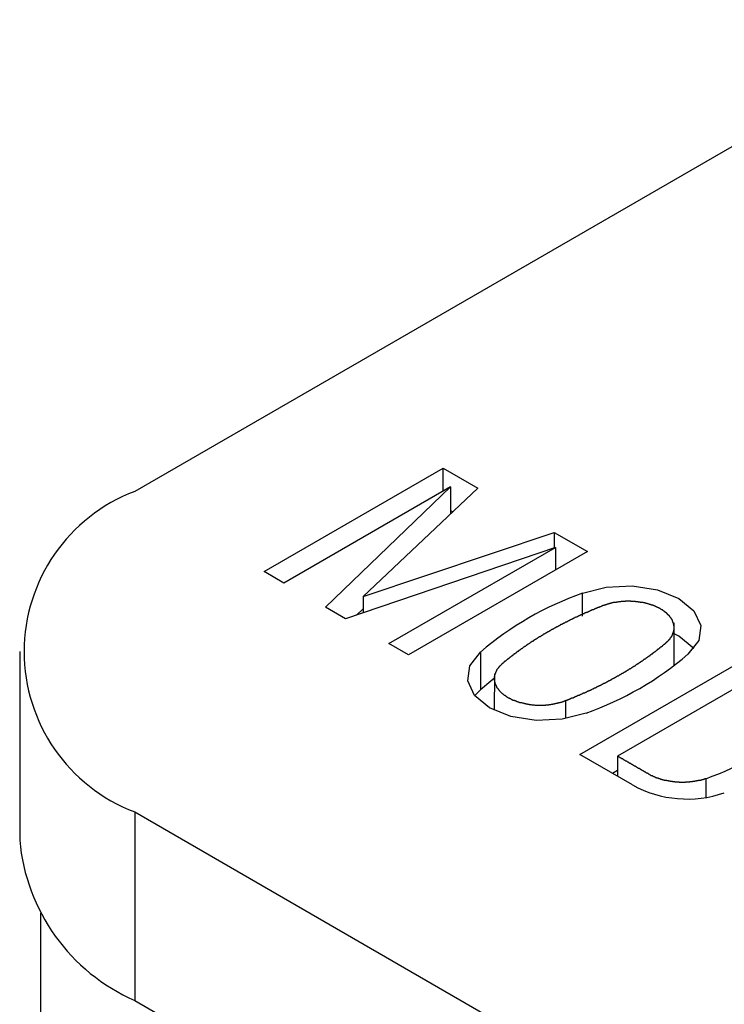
# Model space of a CAD drawing. Extents: x 7.6 to 27.1, y 2.7 to 20.5.
# Tile 118 of 136: x 23.213 to 23.454, y 19.741 to 20.076. Entities that reach past the tile are written whole.
import ezdxf

# ---------------------------------------------------------------- set-up
doc = ezdxf.new("R2010")
doc.units = 0
doc.layers.get('0').update_dxf_attribs({"linetype": 'CONTINUOUS'})

msp = doc.modelspace()

# ---------------------------------------------------------------- linework, layer by layer
at = {"color": 7, "linetype": 'CONTINUOUS'}
for p, q in [((24.1128234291, 20.4122370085), (23.2526029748, 19.9156423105)), ((23.2967137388, 19.8882705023), (23.3577480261, 19.9235048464)), ((23.3577462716, 19.9156911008), (23.3577480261, 19.9235048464)), ((23.3577480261, 19.9235048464), (23.3695410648, 19.9166933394)), ((23.3603100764, 19.9171711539), (23.30347874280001, 19.8843631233)), ((23.3176486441, 19.8761787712), (23.3603100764, 19.9171711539)), ((23.3695410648, 19.9166933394), (23.3304420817, 19.8797634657)), ((23.3603100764, 19.9171711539), (23.3603080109, 19.9079725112)), ((23.3603082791, 19.9091671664), (23.3610929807, 19.9087139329)), ((23.3304420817, 19.8797634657), (23.3955954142, 19.9016446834)), ((23.3955954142, 19.9016446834), (23.3955942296, 19.8963689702)), ((23.3955954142, 19.9016446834), (23.4069313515, 19.8950971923)), ((23.3960548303, 19.8965254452), (23.3245050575, 19.8722185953)), ((23.3392234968, 19.8637174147), (23.3960548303, 19.8965254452)), ((23.3960548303, 19.8965254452), (23.3960530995, 19.8888173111)), ((23.4069313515, 19.8950971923), (23.3458970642, 19.8598628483)), ((23.30347874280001, 19.8843631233), (23.2967137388, 19.8882705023)), ((23.3304420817, 19.8797634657), (23.3304408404, 19.8742350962)), ((23.4052190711, 19.8730878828), (23.4052208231, 19.8808903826)), ((23.3245050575, 19.8722185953), (23.3176486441, 19.8761787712)), ((23.3282176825, 19.8734798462), (23.3304411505, 19.8756163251)), ((23.4364929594, 19.8561958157), (23.4364962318, 19.8707696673)), ((23.3458970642, 19.8598628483), (23.3392234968, 19.8637174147)), ((23.2133967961, 19.8610025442), (23.2133823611, 19.7967163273)), ((23.3705007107, 19.8608468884), (23.3704978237, 19.847989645)), ((23.4043241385, 19.8259163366), (23.4657044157, 19.8613504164)), ((23.3752072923, 19.8534090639), (23.3752045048, 19.8409953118)), ((23.4666606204, 19.8539127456), (23.4172043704, 19.8253622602)), ((23.3704978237, 19.847989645), (23.3685181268, 19.8459997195)), ((23.4222920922, 19.8155382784), (23.4043241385, 19.8259163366)), ((23.4172043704, 19.8253622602), (23.4172028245, 19.8184777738)), ((23.4172032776, 19.8204957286), (23.4154557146, 19.819486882)), ((23.4472928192, 19.8176489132), (23.4472913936, 19.8113000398)), ((23.2526029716, 19.8063309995), (23.2525885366, 19.7420447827)), ((23.2526029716, 19.8063309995), (24.4218346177, 19.1309978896)), ((23.2204951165, 19.7718444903), (23.2198197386, 16.7640428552)), ((23.2525885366, 19.7420447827), (24.4218201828, 19.0667116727))]:
    msp.add_line(p, q, dxfattribs=at)
at = {"color": 8, "linetype": 'CONTINUOUS'}
msp.add_line((23.399579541, 19.838142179), (23.3995809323, 19.8443381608), dxfattribs=at)
at = {"color": 7, "linetype": 'CONTINUOUS', "flags": 128}
for points in [[(23.4052208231, 19.8808903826), (23.4133394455, 19.8830122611), (23.4222237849, 19.8834188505), (23.43082142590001, 19.8820619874), (23.4381139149, 19.8791024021), (23.443237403, 19.8748906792), (23.4455849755, 19.8699257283), (23.4448785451, 19.8647956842), (23.4412017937, 19.8601082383)], [(23.4431814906, 19.8620981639), (23.4381110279, 19.8662451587), (23.4364954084, 19.8671024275)], [(23.4064816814, 19.8400647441), (23.3983630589, 19.8379428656), (23.3894787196, 19.8375362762), (23.3808810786, 19.8388931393), (23.3735885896, 19.8418527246), (23.3684651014, 19.8460644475), (23.366117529, 19.8510293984), (23.3668239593, 19.8561594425), (23.3705007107, 19.8608468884)], [(23.3752069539, 19.8519022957), (23.3739810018, 19.8509396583), (23.3704978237, 19.847989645)]]:
    msp.add_lwpolyline(points, dxfattribs=at)
at = {"color": 7}
for points in [[(23.4121, 19.8766, 0), (23.412, 19.8766, 0), (23.4119, 19.8765, 0), (23.4118, 19.8765, 0), (23.4117, 19.8764, 0), (23.4116, 19.8764, 0), (23.4114, 19.8763, 0), (23.4113, 19.8763, 0), (23.4112, 19.8763, 0), (23.4111, 19.8762, 0), (23.411, 19.8762, 0), (23.4109, 19.8761, 0), (23.4108, 19.8761, 0), (23.4106, 19.876, 0), (23.4105, 19.876, 0), (23.4104, 19.8759, 0), (23.4103, 19.8759, 0), (23.4102, 19.8758, 0), (23.4101, 19.8758, 0), (23.41, 19.8758, 0), (23.4099, 19.8757, 0), (23.4097, 19.8757, 0), (23.4096, 19.8756, 0), (23.4095, 19.8756, 0), (23.4094, 19.8755, 0), (23.4093, 19.8755, 0), (23.4092, 19.8754, 0), (23.4091, 19.8754, 0), (23.409, 19.8753, 0), (23.4089, 19.8753, 0), (23.4087, 19.8752, 0), (23.4086, 19.8752, 0), (23.4085, 19.8752, 0), (23.4084, 19.8751, 0), (23.4083, 19.8751, 0), (23.4082, 19.875, 0), (23.4081, 19.875, 0), (23.408, 19.8749, 0), (23.4079, 19.8749, 0), (23.4077, 19.8748, 0), (23.4076, 19.8748, 0), (23.4075, 19.8747, 0), (23.4074, 19.8747, 0), (23.4073, 19.8746, 0), (23.4072, 19.8746, 0), (23.4071, 19.8745, 0), (23.407, 19.8745, 0), (23.4069, 19.8744, 0), (23.4068, 19.8744, 0), (23.4066, 19.8743, 0), (23.4065, 19.8743, 0), (23.4064, 19.8742, 0), (23.4063, 19.8742, 0), (23.4062, 19.8742, 0), (23.4061, 19.8741, 0), (23.406, 19.8741, 0), (23.4059, 19.874, 0), (23.4058, 19.874, 0), (23.4057, 19.8739, 0), (23.4055, 19.8739, 0), (23.4054, 19.8738, 0), (23.4053, 19.8738, 0), (23.4052, 19.8737, 0), (23.4051, 19.8737, 0), (23.405, 19.8736, 0), (23.4049, 19.8736, 0), (23.4048, 19.8735, 0), (23.4047, 19.8735, 0), (23.4046, 19.8734, 0), (23.4045, 19.8734, 0), (23.4044, 19.8733, 0), (23.4042, 19.8733, 0), (23.4041, 19.8732, 0), (23.404, 19.8732, 0), (23.4039, 19.8731, 0), (23.4038, 19.8731, 0), (23.4037, 19.873, 0), (23.4036, 19.873, 0), (23.4035, 19.8729, 0), (23.4034, 19.8729, 0), (23.4033, 19.8728, 0), (23.4032, 19.8728, 0), (23.4031, 19.8727, 0), (23.403, 19.8727, 0), (23.4028, 19.8726, 0), (23.4027, 19.8726, 0), (23.4026, 19.8725, 0), (23.4025, 19.8725, 0), (23.4024, 19.8724, 0), (23.4023, 19.8724, 0), (23.4022, 19.8723, 0), (23.4021, 19.8723, 0), (23.402, 19.8722, 0), (23.4019, 19.8722, 0), (23.4018, 19.8721, 0), (23.4017, 19.8721, 0), (23.4016, 19.872, 0), (23.4015, 19.872, 0), (23.4014, 19.8719, 0), (23.4012, 19.8718, 0), (23.4011, 19.8718, 0), (23.401, 19.8717, 0), (23.4009, 19.8717, 0), (23.4008, 19.8716, 0), (23.4007, 19.8716, 0), (23.4006, 19.8715, 0), (23.4005, 19.8715, 0), (23.4004, 19.8714, 0), (23.4003, 19.8714, 0), (23.4002, 19.8713, 0), (23.4001, 19.8713, 0), (23.4, 19.8712, 0), (23.3999, 19.8712, 0), (23.3998, 19.8711, 0), (23.3997, 19.8711, 0), (23.3996, 19.871, 0), (23.3995, 19.871, 0), (23.3994, 19.8709, 0), (23.3993, 19.8709, 0), (23.3992, 19.8708, 0), (23.3991, 19.8707, 0), (23.3989, 19.8707, 0), (23.3988, 19.8706, 0), (23.3987, 19.8706, 0), (23.3986, 19.8705, 0), (23.3985, 19.8705, 0), (23.3984, 19.8704, 0), (23.3983, 19.8704, 0), (23.3982, 19.8703, 0), (23.3981, 19.8703, 0), (23.398, 19.8702, 0), (23.3979, 19.8702, 0), (23.3978, 19.8701, 0), (23.3977, 19.8701, 0), (23.3976, 19.87, 0), (23.3975, 19.8699, 0), (23.3974, 19.8699, 0), (23.3973, 19.8698, 0), (23.3972, 19.8698, 0), (23.3971, 19.8697, 0), (23.397, 19.8697, 0), (23.3969, 19.8696, 0), (23.3968, 19.8696, 0), (23.3967, 19.8695, 0), (23.3966, 19.8695, 0), (23.3965, 19.8694, 0), (23.3964, 19.8693, 0), (23.3963, 19.8693, 0), (23.3962, 19.8692, 0), (23.3961, 19.8692, 0), (23.396, 19.8691, 0), (23.3959, 19.8691, 0), (23.3958, 19.869, 0), (23.3957, 19.869, 0), (23.3956, 19.8689, 0), (23.3955, 19.8689, 0), (23.3954, 19.8688, 0), (23.3953, 19.8687, 0), (23.3952, 19.8687, 0), (23.3951, 19.8686, 0), (23.395, 19.8686, 0), (23.3949, 19.8685, 0), (23.3948, 19.8685, 0), (23.3947, 19.8684, 0), (23.3946, 19.8684, 0), (23.3945, 19.8683, 0), (23.3944, 19.8682, 0), (23.3943, 19.8682, 0), (23.3942, 19.8681, 0), (23.3941, 19.8681, 0), (23.394, 19.868, 0), (23.3939, 19.868, 0), (23.3938, 19.8679, 0), (23.3937, 19.8678, 0), (23.3936, 19.8678, 0), (23.3935, 19.8677, 0), (23.3934, 19.8677, 0), (23.3933, 19.8676, 0), (23.3932, 19.8676, 0), (23.3931, 19.8675, 0), (23.393, 19.8674, 0), (23.3929, 19.8674, 0), (23.3928, 19.8673, 0), (23.3927, 19.8673, 0), (23.3926, 19.8672, 0), (23.3925, 19.8672, 0), (23.3924, 19.8671, 0), (23.3923, 19.8671, 0), (23.3922, 19.867, 0), (23.3921, 19.8669, 0), (23.392, 19.8669, 0), (23.3919, 19.8668, 0), (23.3918, 19.8668, 0), (23.3917, 19.8667, 0), (23.3917, 19.8666, 0), (23.3916, 19.8666, 0), (23.3915, 19.8665, 0), (23.3914, 19.8665, 0), (23.3913, 19.8664, 0), (23.3912, 19.8664, 0), (23.3911, 19.8663, 0), (23.391, 19.8662, 0), (23.3909, 19.8662, 0), (23.3908, 19.8661, 0), (23.3907, 19.8661, 0), (23.3906, 19.866, 0), (23.3905, 19.866, 0), (23.3904, 19.8659, 0), (23.3903, 19.8658, 0), (23.3902, 19.8658, 0), (23.3901, 19.8657, 0), (23.39, 19.8657, 0), (23.3899, 19.8656, 0), (23.3898, 19.8655, 0), (23.3897, 19.8655, 0), (23.3897, 19.8654, 0), (23.3896, 19.8654, 0), (23.3895, 19.8653, 0), (23.3894, 19.8652, 0), (23.3893, 19.8652, 0), (23.3892, 19.8651, 0), (23.3891, 19.8651, 0), (23.389, 19.865, 0), (23.3889, 19.865, 0), (23.3888, 19.8649, 0), (23.3887, 19.8648, 0), (23.3886, 19.8648, 0), (23.3885, 19.8647, 0), (23.3884, 19.8647, 0), (23.3884, 19.8646, 0), (23.3883, 19.8645, 0), (23.3882, 19.8645, 0), (23.3881, 19.8644, 0), (23.388, 19.8644, 0), (23.3879, 19.8643, 0), (23.3878, 19.8642, 0), (23.3877, 19.8642, 0), (23.3876, 19.8641, 0), (23.3875, 19.8641, 0), (23.3874, 19.864, 0), (23.3873, 19.8639, 0), (23.3873, 19.8639, 0), (23.3872, 19.8638, 0), (23.3871, 19.8638, 0), (23.387, 19.8637, 0), (23.3869, 19.8636, 0), (23.3868, 19.8636, 0), (23.3867, 19.8635, 0), (23.3866, 19.8635, 0), (23.3865, 19.8634, 0), (23.3864, 19.8633, 0), (23.3863, 19.8633, 0), (23.3863, 19.8632, 0), (23.3862, 19.8631, 0), (23.3861, 19.8631, 0), (23.386, 19.863, 0), (23.3859, 19.863, 0), (23.3858, 19.8629, 0), (23.3857, 19.8628, 0), (23.3856, 19.8628, 0), (23.3855, 19.8627, 0), (23.3855, 19.8627, 0), (23.3854, 19.8626, 0), (23.3853, 19.8625, 0), (23.3852, 19.8625, 0), (23.3851, 19.8624, 0), (23.385, 19.8624, 0), (23.3849, 19.8623, 0), (23.3848, 19.8622, 0), (23.3848, 19.8622, 0), (23.3847, 19.8621, 0), (23.3846, 19.862, 0), (23.3845, 19.862, 0), (23.3844, 19.8619, 0), (23.3843, 19.8619, 0), (23.3842, 19.8618, 0), (23.3841, 19.8617, 0), (23.3841, 19.8617, 0), (23.384, 19.8616, 0), (23.3839, 19.8615, 0), (23.3838, 19.8615, 0), (23.3837, 19.8614, 0), (23.3836, 19.8614, 0), (23.3835, 19.8613, 0), (23.3835, 19.8612, 0), (23.3834, 19.8612, 0), (23.3833, 19.8611, 0), (23.3832, 19.861, 0), (23.3831, 19.861, 0), (23.383, 19.8609, 0), (23.3829, 19.8609, 0), (23.3829, 19.8608, 0), (23.3828, 19.8607, 0), (23.3827, 19.8607, 0), (23.3826, 19.8606, 0), (23.3825, 19.8605, 0), (23.3824, 19.8605, 0), (23.3823, 19.8604, 0), (23.3823, 19.8604, 0), (23.3822, 19.8603, 0), (23.3821, 19.8602, 0), (23.382, 19.8602, 0), (23.3819, 19.8601, 0), (23.3818, 19.86, 0), (23.3818, 19.86, 0), (23.3817, 19.8599, 0), (23.3816, 19.8598, 0), (23.3815, 19.8598, 0), (23.3814, 19.8597, 0), (23.3813, 19.8597, 0), (23.3813, 19.8596, 0), (23.3812, 19.8595, 0), (23.3811, 19.8595, 0), (23.381, 19.8594, 0), (23.3809, 19.8593, 0), (23.3809, 19.8593, 0), (23.3808, 19.8592, 0), (23.3807, 19.8591, 0), (23.3806, 19.8591, 0), (23.3805, 19.859, 0), (23.3804, 19.859, 0), (23.3804, 19.8589, 0), (23.3803, 19.8588, 0), (23.3802, 19.8588, 0), (23.3801, 19.8587, 0), (23.38, 19.8586, 0), (23.38, 19.8586, 0), (23.3799, 19.8585, 0), (23.3798, 19.8584, 0), (23.3797, 19.8584, 0), (23.3796, 19.8583, 0), (23.3796, 19.8582, 0), (23.3795, 19.8582, 0), (23.3794, 19.8581, 0), (23.3793, 19.8581, 0), (23.3792, 19.858, 0), (23.3791, 19.8579, 0), (23.3791, 19.8579, 0), (23.379, 19.8578, 0), (23.3789, 19.8577, 0), (23.3788, 19.8577, 0), (23.3787, 19.8576, 0), (23.3787, 19.8575, 0), (23.3786, 19.8575, 0), (23.3785, 19.8574, 0), (23.3784, 19.8573, 0), (23.3784, 19.8573, 0), (23.3783, 19.8572, 0), (23.3782, 19.8571, 0), (23.3781, 19.8571, 0), (23.3781, 19.857, 0), (23.378, 19.8569, 0), (23.3779, 19.8569, 0), (23.3778, 19.8568, 0), (23.3778, 19.8567, 0), (23.3777, 19.8567, 0), (23.3776, 19.8566, 0), (23.3775, 19.8565, 0), (23.3775, 19.8565, 0), (23.3774, 19.8564, 0), (23.3773, 19.8563, 0), (23.3772, 19.8562, 0), (23.3772, 19.8562, 0), (23.3771, 19.8561, 0), (23.377, 19.856, 0), (23.377, 19.856, 0), (23.3769, 19.8559, 0), (23.3768, 19.8558, 0), (23.3768, 19.8557, 0), (23.3767, 19.8557, 0), (23.3766, 19.8556, 0), (23.3766, 19.8555, 0), (23.3765, 19.8554, 0), (23.3765, 19.8554, 0), (23.3764, 19.8553, 0), (23.3764, 19.8552, 0), (23.3763, 19.8551, 0), (23.3762, 19.855, 0), (23.3762, 19.855, 0), (23.3761, 19.8549, 0), (23.3761, 19.8548, 0), (23.376, 19.8547, 0), (23.376, 19.8546, 0), (23.376, 19.8545, 0), (23.3759, 19.8545, 0), (23.3759, 19.8544, 0), (23.3758, 19.8543, 0), (23.3758, 19.8542, 0), (23.3757, 19.8541, 0), (23.3757, 19.854, 0), (23.3757, 19.854, 0), (23.3756, 19.8539, 0), (23.3756, 19.8538, 0), (23.3756, 19.8537, 0), (23.3755, 19.8536, 0), (23.3755, 19.8535, 0), (23.3755, 19.8534, 0), (23.3754, 19.8534, 0), (23.3754, 19.8533, 0), (23.3754, 19.8532, 0), (23.3754, 19.8531, 0), (23.3753, 19.853, 0), (23.3753, 19.8529, 0), (23.3753, 19.8528, 0), (23.3753, 19.8527, 0), (23.3753, 19.8526, 0), (23.3753, 19.8526, 0), (23.3753, 19.8525, 0), (23.3752, 19.8524, 0), (23.3752, 19.8523, 0), (23.3752, 19.8522, 0), (23.3752, 19.8521, 0), (23.3752, 19.852, 0), (23.3752, 19.8519, 0), (23.3752, 19.8518, 0), (23.3752, 19.8517, 0), (23.3752, 19.8517, 0), (23.3752, 19.8516, 0), (23.3752, 19.8515, 0), (23.3752, 19.8514, 0), (23.3752, 19.8513, 0), (23.3752, 19.8512, 0), (23.3753, 19.8511, 0), (23.3753, 19.851, 0), (23.3753, 19.8509, 0), (23.3753, 19.8508, 0), (23.3753, 19.8508, 0), (23.3753, 19.8507, 0), (23.3754, 19.8506, 0), (23.3754, 19.8505, 0), (23.3754, 19.8504, 0), (23.3754, 19.8503, 0), (23.3754, 19.8502, 0), (23.3755, 19.8501, 0), (23.3755, 19.85, 0), (23.3755, 19.85, 0), (23.3756, 19.8499, 0), (23.3756, 19.8498, 0), (23.3756, 19.8497, 0), (23.3757, 19.8496, 0), (23.3757, 19.8495, 0), (23.3758, 19.8494, 0), (23.3758, 19.8493, 0), (23.3758, 19.8493, 0), (23.3759, 19.8492, 0), (23.3759, 19.8491, 0), (23.376, 19.849, 0), (23.376, 19.8489, 0), (23.3761, 19.8488, 0), (23.3761, 19.8487, 0), (23.3762, 19.8487, 0), (23.3762, 19.8486, 0), (23.3763, 19.8485, 0), (23.3764, 19.8484, 0), (23.3764, 19.8483, 0), (23.3765, 19.8483, 0), (23.3765, 19.8482, 0), (23.3766, 19.8481, 0), (23.3767, 19.848, 0), (23.3767, 19.8479, 0), (23.3768, 19.8479, 0), (23.3769, 19.8478, 0), (23.3769, 19.8477, 0), (23.377, 19.8476, 0), (23.3771, 19.8475, 0), (23.3771, 19.8475, 0), (23.3772, 19.8474, 0), (23.3773, 19.8473, 0), (23.3774, 19.8472, 0), (23.3774, 19.8472, 0), (23.3775, 19.8471, 0), (23.3776, 19.847, 0), (23.3777, 19.8469, 0), (23.3777, 19.8469, 0), (23.3778, 19.8468, 0), (23.3779, 19.8467, 0), (23.378, 19.8467, 0), (23.3781, 19.8466, 0), (23.3782, 19.8465, 0), (23.3782, 19.8465, 0), (23.3783, 19.8464, 0), (23.3784, 19.8463, 0), (23.3785, 19.8463, 0), (23.3786, 19.8462, 0), (23.3787, 19.8461, 0), (23.3788, 19.8461, 0), (23.3789, 19.846, 0), (23.379, 19.8459, 0), (23.3791, 19.8459, 0), (23.3791, 19.8458, 0), (23.3792, 19.8458, 0), (23.3793, 19.8457, 0), (23.3794, 19.8456, 0), (23.3795, 19.8456, 0), (23.3796, 19.8455, 0), (23.3797, 19.8455, 0), (23.3798, 19.8454, 0), (23.3799, 19.8453, 0), (23.38, 19.8453, 0), (23.3801, 19.8452, 0), (23.3802, 19.8452, 0), (23.3803, 19.8451, 0), (23.3804, 19.8451, 0), (23.3805, 19.845, 0), (23.3807, 19.845, 0), (23.3808, 19.8449, 0), (23.3809, 19.8448, 0), (23.381, 19.8448, 0), (23.3811, 19.8447, 0), (23.3812, 19.8447, 0), (23.3813, 19.8446, 0), (23.3814, 19.8446, 0), (23.3815, 19.8445, 0), (23.3817, 19.8445, 0), (23.3818, 19.8444, 0), (23.3819, 19.8444, 0), (23.382, 19.8444, 0), (23.3821, 19.8443, 0), (23.3823, 19.8443, 0), (23.3824, 19.8442, 0), (23.3825, 19.8442, 0), (23.3826, 19.8441, 0), (23.3828, 19.8441, 0), (23.3829, 19.844, 0), (23.383, 19.844, 0), (23.3832, 19.8439, 0), (23.3833, 19.8439, 0), (23.3834, 19.8439, 0), (23.3836, 19.8438, 0), (23.3837, 19.8438, 0), (23.3838, 19.8437, 0), (23.384, 19.8437, 0), (23.3841, 19.8437, 0), (23.3842, 19.8436, 0), (23.3844, 19.8436, 0), (23.3845, 19.8436, 0), (23.3847, 19.8435, 0), (23.3848, 19.8435, 0), (23.3849, 19.8435, 0), (23.3851, 19.8434, 0), (23.3852, 19.8434, 0), (23.3854, 19.8434, 0), (23.3855, 19.8433, 0), (23.3857, 19.8433, 0), (23.3858, 19.8433, 0), (23.3859, 19.8432, 0), (23.3861, 19.8432, 0), (23.3862, 19.8432, 0), (23.3864, 19.8432, 0), (23.3865, 19.8431, 0), (23.3867, 19.8431, 0), (23.3868, 19.8431, 0), (23.387, 19.8431, 0), (23.3871, 19.843, 0), (23.3873, 19.843, 0), (23.3874, 19.843, 0), (23.3876, 19.843, 0), (23.3877, 19.843, 0), (23.3879, 19.8429, 0), (23.3881, 19.8429, 0), (23.3882, 19.8429, 0), (23.3884, 19.8429, 0), (23.3885, 19.8429, 0), (23.3887, 19.8429, 0), (23.3888, 19.8429, 0), (23.389, 19.8428, 0), (23.3891, 19.8428, 0), (23.3893, 19.8428, 0), (23.3895, 19.8428, 0), (23.3896, 19.8428, 0), (23.3898, 19.8428, 0), (23.3899, 19.8428, 0), (23.3901, 19.8428, 0), (23.3902, 19.8428, 0), (23.3904, 19.8428, 0), (23.3905, 19.8428, 0), (23.3907, 19.8428, 0), (23.3909, 19.8428, 0), (23.391, 19.8428, 0), (23.3912, 19.8428, 0), (23.3913, 19.8428, 0), (23.3915, 19.8428, 0), (23.3916, 19.8428, 0), (23.3918, 19.8428, 0), (23.392, 19.8428, 0), (23.3921, 19.8428, 0), (23.3923, 19.8428, 0), (23.3924, 19.8428, 0), (23.3926, 19.8428, 0), (23.3927, 19.8429, 0), (23.3929, 19.8429, 0), (23.393, 19.8429, 0), (23.3932, 19.8429, 0), (23.3933, 19.8429, 0), (23.3935, 19.8429, 0), (23.3936, 19.8429, 0), (23.3938, 19.8429, 0), (23.3939, 19.843, 0), (23.3941, 19.843, 0), (23.3942, 19.843, 0), (23.3944, 19.843, 0), (23.3945, 19.843, 0), (23.3947, 19.8431, 0), (23.3948, 19.8431, 0), (23.395, 19.8431, 0), (23.3951, 19.8431, 0), (23.3953, 19.8432, 0), (23.3954, 19.8432, 0), (23.3956, 19.8432, 0), (23.3957, 19.8432, 0), (23.3958, 19.8433, 0), (23.396, 19.8433, 0), (23.3961, 19.8433, 0), (23.3963, 19.8434, 0), (23.3964, 19.8434, 0), (23.3965, 19.8434, 0), (23.3967, 19.8434, 0), (23.3968, 19.8435, 0), (23.3969, 19.8435, 0), (23.3971, 19.8435, 0), (23.3972, 19.8436, 0), (23.3973, 19.8436, 0), (23.3975, 19.8436, 0), (23.3976, 19.8437, 0), (23.3977, 19.8437, 0), (23.3979, 19.8438, 0), (23.398, 19.8438, 0), (23.3981, 19.8438, 0), (23.3983, 19.8439, 0), (23.3984, 19.8439, 0), (23.3985, 19.844, 0), (23.3986, 19.844, 0), (23.3988, 19.844, 0), (23.3989, 19.8441, 0), (23.399, 19.8441, 0), (23.3991, 19.8442, 0), (23.3992, 19.8442, 0), (23.3993, 19.8442, 0), (23.3995, 19.8443, 0), (23.3996, 19.8443, 0)], [(23.3996, 19.8443, 0), (23.3997, 19.8444, 0), (23.3998, 19.8444, 0), (23.3999, 19.8445, 0), (23.4, 19.8445, 0), (23.4001, 19.8446, 0), (23.4003, 19.8446, 0), (23.4004, 19.8447, 0), (23.4005, 19.8447, 0), (23.4006, 19.8447, 0), (23.4007, 19.8448, 0), (23.4008, 19.8448, 0), (23.4009, 19.8449, 0), (23.4011, 19.8449, 0), (23.4012, 19.845, 0), (23.4013, 19.845, 0), (23.4014, 19.8451, 0), (23.4015, 19.8451, 0), (23.4016, 19.8452, 0), (23.4017, 19.8452, 0), (23.4018, 19.8452, 0), (23.402, 19.8453, 0), (23.4021, 19.8453, 0), (23.4022, 19.8454, 0), (23.4023, 19.8454, 0), (23.4024, 19.8455, 0), (23.4025, 19.8455, 0), (23.4026, 19.8456, 0), (23.4027, 19.8456, 0), (23.4028, 19.8457, 0), (23.403, 19.8457, 0), (23.4031, 19.8458, 0), (23.4032, 19.8458, 0), (23.4033, 19.8458, 0), (23.4034, 19.8459, 0), (23.4035, 19.8459, 0), (23.4036, 19.846, 0), (23.4037, 19.846, 0), (23.4038, 19.8461, 0), (23.404, 19.8461, 0), (23.4041, 19.8462, 0), (23.4042, 19.8462, 0), (23.4043, 19.8463, 0), (23.4044, 19.8463, 0), (23.4045, 19.8464, 0), (23.4046, 19.8464, 0), (23.4047, 19.8465, 0), (23.4048, 19.8465, 0), (23.405, 19.8466, 0), (23.4051, 19.8466, 0), (23.4052, 19.8467, 0), (23.4053, 19.8467, 0), (23.4054, 19.8468, 0), (23.4055, 19.8468, 0), (23.4056, 19.8469, 0), (23.4057, 19.8469, 0), (23.4058, 19.8469, 0), (23.4059, 19.847, 0), (23.4061, 19.847, 0), (23.4062, 19.8471, 0), (23.4063, 19.8471, 0), (23.4064, 19.8472, 0), (23.4065, 19.8472, 0), (23.4066, 19.8473, 0), (23.4067, 19.8473, 0), (23.4068, 19.8474, 0), (23.4069, 19.8474, 0), (23.407, 19.8475, 0), (23.4071, 19.8475, 0), (23.4072, 19.8476, 0), (23.4074, 19.8476, 0), (23.4075, 19.8477, 0), (23.4076, 19.8477, 0), (23.4077, 19.8478, 0), (23.4078, 19.8478, 0), (23.4079, 19.8479, 0), (23.408, 19.8479, 0), (23.4081, 19.848, 0), (23.4082, 19.848, 0), (23.4083, 19.8481, 0), (23.4084, 19.8481, 0), (23.4085, 19.8482, 0), (23.4086, 19.8482, 0), (23.4088, 19.8483, 0), (23.4089, 19.8483, 0), (23.409, 19.8484, 0), (23.4091, 19.8484, 0), (23.4092, 19.8485, 0), (23.4093, 19.8485, 0), (23.4094, 19.8486, 0), (23.4095, 19.8486, 0), (23.4096, 19.8487, 0), (23.4097, 19.8487, 0), (23.4098, 19.8488, 0), (23.4099, 19.8488, 0), (23.41, 19.8489, 0), (23.4101, 19.849, 0), (23.4102, 19.849, 0), (23.4103, 19.8491, 0), (23.4105, 19.8491, 0), (23.4106, 19.8492, 0), (23.4107, 19.8492, 0), (23.4108, 19.8493, 0), (23.4109, 19.8493, 0), (23.411, 19.8494, 0), (23.4111, 19.8494, 0), (23.4112, 19.8495, 0), (23.4113, 19.8495, 0), (23.4114, 19.8496, 0), (23.4115, 19.8496, 0), (23.4116, 19.8497, 0), (23.4117, 19.8497, 0), (23.4118, 19.8498, 0), (23.4119, 19.8498, 0), (23.412, 19.8499, 0), (23.4121, 19.8499, 0), (23.4122, 19.85, 0), (23.4123, 19.85, 0), (23.4124, 19.8501, 0), (23.4125, 19.8502, 0), (23.4127, 19.8502, 0), (23.4128, 19.8503, 0), (23.4129, 19.8503, 0), (23.413, 19.8504, 0), (23.4131, 19.8504, 0), (23.4132, 19.8505, 0), (23.4133, 19.8505, 0), (23.4134, 19.8506, 0), (23.4135, 19.8506, 0), (23.4136, 19.8507, 0), (23.4137, 19.8507, 0), (23.4138, 19.8508, 0), (23.4139, 19.8508, 0), (23.414, 19.8509, 0), (23.4141, 19.851, 0), (23.4142, 19.851, 0), (23.4143, 19.8511, 0), (23.4144, 19.8511, 0), (23.4145, 19.8512, 0), (23.4146, 19.8512, 0), (23.4147, 19.8513, 0), (23.4148, 19.8513, 0), (23.4149, 19.8514, 0), (23.415, 19.8514, 0), (23.4151, 19.8515, 0), (23.4152, 19.8516, 0), (23.4153, 19.8516, 0), (23.4154, 19.8517, 0), (23.4155, 19.8517, 0), (23.4156, 19.8518, 0), (23.4157, 19.8518, 0), (23.4158, 19.8519, 0), (23.4159, 19.8519, 0), (23.416, 19.852, 0), (23.4161, 19.852, 0), (23.4162, 19.8521, 0), (23.4163, 19.8522, 0), (23.4164, 19.8522, 0), (23.4165, 19.8523, 0), (23.4166, 19.8523, 0), (23.4167, 19.8524, 0), (23.4168, 19.8524, 0), (23.4169, 19.8525, 0), (23.417, 19.8525, 0), (23.4171, 19.8526, 0), (23.4172, 19.8527, 0), (23.4173, 19.8527, 0), (23.4174, 19.8528, 0), (23.4175, 19.8528, 0), (23.4176, 19.8529, 0), (23.4177, 19.8529, 0), (23.4178, 19.853, 0), (23.4179, 19.8531, 0), (23.418, 19.8531, 0), (23.4181, 19.8532, 0), (23.4182, 19.8532, 0), (23.4183, 19.8533, 0), (23.4184, 19.8533, 0), (23.4185, 19.8534, 0), (23.4186, 19.8534, 0), (23.4187, 19.8535, 0), (23.4188, 19.8536, 0), (23.4189, 19.8536, 0), (23.419, 19.8537, 0), (23.4191, 19.8537, 0), (23.4192, 19.8538, 0), (23.4193, 19.8538, 0), (23.4194, 19.8539, 0), (23.4195, 19.854, 0), (23.4196, 19.854, 0), (23.4197, 19.8541, 0), (23.4198, 19.8541, 0), (23.4199, 19.8542, 0), (23.42, 19.8542, 0), (23.4201, 19.8543, 0), (23.4202, 19.8544, 0), (23.4202, 19.8544, 0), (23.4203, 19.8545, 0), (23.4204, 19.8545, 0), (23.4205, 19.8546, 0), (23.4206, 19.8547, 0), (23.4207, 19.8547, 0), (23.4208, 19.8548, 0), (23.4209, 19.8548, 0), (23.421, 19.8549, 0), (23.4211, 19.8549, 0), (23.4212, 19.855, 0), (23.4213, 19.8551, 0), (23.4214, 19.8551, 0), (23.4215, 19.8552, 0), (23.4216, 19.8552, 0), (23.4217, 19.8553, 0), (23.4218, 19.8554, 0), (23.4219, 19.8554, 0), (23.422, 19.8555, 0), (23.422, 19.8555, 0), (23.4221, 19.8556, 0), (23.4222, 19.8556, 0), (23.4223, 19.8557, 0), (23.4224, 19.8558, 0), (23.4225, 19.8558, 0), (23.4226, 19.8559, 0), (23.4227, 19.8559, 0), (23.4228, 19.856, 0), (23.4229, 19.8561, 0), (23.423, 19.8561, 0), (23.4231, 19.8562, 0), (23.4232, 19.8562, 0), (23.4233, 19.8563, 0), (23.4234, 19.8564, 0), (23.4234, 19.8564, 0), (23.4235, 19.8565, 0), (23.4236, 19.8565, 0), (23.4237, 19.8566, 0), (23.4238, 19.8567, 0), (23.4239, 19.8567, 0), (23.424, 19.8568, 0), (23.4241, 19.8568, 0), (23.4242, 19.8569, 0), (23.4243, 19.857, 0), (23.4244, 19.857, 0), (23.4245, 19.8571, 0), (23.4245, 19.8571, 0), (23.4246, 19.8572, 0), (23.4247, 19.8573, 0), (23.4248, 19.8573, 0), (23.4249, 19.8574, 0), (23.425, 19.8574, 0), (23.4251, 19.8575, 0), (23.4252, 19.8576, 0), (23.4253, 19.8576, 0), (23.4254, 19.8577, 0), (23.4254, 19.8577, 0), (23.4255, 19.8578, 0), (23.4256, 19.8579, 0), (23.4257, 19.8579, 0), (23.4258, 19.858, 0), (23.4259, 19.8581, 0), (23.426, 19.8581, 0), (23.4261, 19.8582, 0), (23.4262, 19.8582, 0), (23.4262, 19.8583, 0), (23.4263, 19.8584, 0), (23.4264, 19.8584, 0), (23.4265, 19.8585, 0), (23.4266, 19.8585, 0), (23.4267, 19.8586, 0), (23.4268, 19.8587, 0), (23.4269, 19.8587, 0), (23.427, 19.8588, 0), (23.427, 19.8589, 0), (23.4271, 19.8589, 0), (23.4272, 19.859, 0), (23.4273, 19.859, 0), (23.4274, 19.8591, 0), (23.4275, 19.8592, 0), (23.4276, 19.8592, 0), (23.4276, 19.8593, 0), (23.4277, 19.8593, 0), (23.4278, 19.8594, 0), (23.4279, 19.8595, 0), (23.428, 19.8595, 0), (23.4281, 19.8596, 0), (23.4282, 19.8597, 0), (23.4283, 19.8597, 0), (23.4283, 19.8598, 0), (23.4284, 19.8598, 0), (23.4285, 19.8599, 0), (23.4286, 19.86, 0), (23.4287, 19.86, 0), (23.4288, 19.8601, 0), (23.4289, 19.8602, 0), (23.4289, 19.8602, 0), (23.429, 19.8603, 0), (23.4291, 19.8603, 0), (23.4292, 19.8604, 0), (23.4293, 19.8605, 0), (23.4294, 19.8605, 0), (23.4294, 19.8606, 0), (23.4295, 19.8607, 0), (23.4296, 19.8607, 0), (23.4297, 19.8608, 0), (23.4298, 19.8609, 0), (23.4299, 19.8609, 0), (23.4299, 19.861, 0), (23.43, 19.861, 0), (23.4301, 19.8611, 0), (23.4302, 19.8612, 0), (23.4303, 19.8612, 0), (23.4304, 19.8613, 0), (23.4304, 19.8614, 0), (23.4305, 19.8614, 0), (23.4306, 19.8615, 0), (23.4307, 19.8616, 0), (23.4308, 19.8616, 0), (23.4309, 19.8617, 0), (23.4309, 19.8617, 0), (23.431, 19.8618, 0), (23.4311, 19.8619, 0), (23.4312, 19.8619, 0), (23.4313, 19.862, 0), (23.4313, 19.8621, 0), (23.4314, 19.8621, 0), (23.4315, 19.8622, 0), (23.4316, 19.8623, 0), (23.4317, 19.8623, 0), (23.4317, 19.8624, 0), (23.4318, 19.8625, 0), (23.4319, 19.8625, 0), (23.432, 19.8626, 0), (23.4321, 19.8626, 0), (23.4322, 19.8627, 0), (23.4322, 19.8628, 0), (23.4323, 19.8628, 0), (23.4324, 19.8629, 0), (23.4325, 19.863, 0), (23.4326, 19.863, 0), (23.4326, 19.8631, 0), (23.4327, 19.8632, 0), (23.4328, 19.8632, 0), (23.4329, 19.8633, 0), (23.433, 19.8634, 0), (23.433, 19.8634, 0), (23.4331, 19.8635, 0), (23.4332, 19.8635, 0), (23.4333, 19.8636, 0), (23.4333, 19.8637, 0), (23.4334, 19.8637, 0), (23.4335, 19.8638, 0), (23.4336, 19.8639, 0), (23.4337, 19.8639, 0), (23.4337, 19.864, 0), (23.4338, 19.8641, 0), (23.4339, 19.8641, 0), (23.434, 19.8642, 0), (23.434, 19.8643, 0), (23.4341, 19.8644, 0), (23.4342, 19.8644, 0), (23.4342, 19.8645, 0), (23.4343, 19.8646, 0), (23.4344, 19.8646, 0), (23.4345, 19.8647, 0), (23.4345, 19.8648, 0), (23.4346, 19.8648, 0), (23.4347, 19.8649, 0), (23.4347, 19.865, 0), (23.4348, 19.8651, 0), (23.4349, 19.8651, 0), (23.4349, 19.8652, 0), (23.435, 19.8653, 0), (23.4351, 19.8654, 0), (23.4351, 19.8654, 0), (23.4352, 19.8655, 0), (23.4352, 19.8656, 0), (23.4353, 19.8657, 0), (23.4353, 19.8658, 0), (23.4354, 19.8658, 0), (23.4355, 19.8659, 0), (23.4355, 19.866, 0), (23.4356, 19.8661, 0), (23.4356, 19.8662, 0), (23.4357, 19.8662, 0), (23.4357, 19.8663, 0), (23.4358, 19.8664, 0), (23.4358, 19.8665, 0), (23.4358, 19.8666, 0), (23.4359, 19.8667, 0), (23.4359, 19.8667, 0), (23.436, 19.8668, 0), (23.436, 19.8669, 0), (23.436, 19.867, 0), (23.4361, 19.8671, 0), (23.4361, 19.8672, 0), (23.4361, 19.8673, 0), (23.4362, 19.8673, 0), (23.4362, 19.8674, 0), (23.4362, 19.8675, 0), (23.4363, 19.8676, 0), (23.4363, 19.8677, 0), (23.4363, 19.8678, 0), (23.4363, 19.8679, 0), (23.4364, 19.868, 0), (23.4364, 19.868, 0), (23.4364, 19.8681, 0), (23.4364, 19.8682, 0), (23.4364, 19.8683, 0), (23.4364, 19.8684, 0), (23.4365, 19.8685, 0), (23.4365, 19.8686, 0), (23.4365, 19.8687, 0), (23.4365, 19.8688, 0), (23.4365, 19.8688, 0), (23.4365, 19.8689, 0), (23.4365, 19.869, 0), (23.4365, 19.8691, 0), (23.4365, 19.8692, 0), (23.4365, 19.8693, 0), (23.4365, 19.8694, 0), (23.4365, 19.8695, 0), (23.4365, 19.8696, 0), (23.4365, 19.8697, 0), (23.4365, 19.8697, 0), (23.4364, 19.8698, 0), (23.4364, 19.8699, 0), (23.4364, 19.87, 0), (23.4364, 19.8701, 0), (23.4364, 19.8702, 0), (23.4364, 19.8703, 0), (23.4363, 19.8704, 0), (23.4363, 19.8705, 0), (23.4363, 19.8706, 0), (23.4363, 19.8706, 0), (23.4363, 19.8707, 0), (23.4362, 19.8708, 0), (23.4362, 19.8709, 0), (23.4362, 19.871, 0), (23.4361, 19.8711, 0), (23.4361, 19.8712, 0), (23.4361, 19.8713, 0), (23.436, 19.8714, 0), (23.436, 19.8714, 0), (23.4359, 19.8715, 0), (23.4359, 19.8716, 0), (23.4359, 19.8717, 0), (23.4358, 19.8718, 0), (23.4358, 19.8719, 0), (23.4357, 19.872, 0), (23.4357, 19.872, 0), (23.4356, 19.8721, 0), (23.4356, 19.8722, 0), (23.4355, 19.8723, 0), (23.4355, 19.8724, 0), (23.4354, 19.8725, 0), (23.4354, 19.8725, 0), (23.4353, 19.8726, 0), (23.4352, 19.8727, 0), (23.4352, 19.8728, 0), (23.4351, 19.8729, 0), (23.435, 19.8729, 0), (23.435, 19.873, 0), (23.4349, 19.8731, 0), (23.4349, 19.8732, 0), (23.4348, 19.8733, 0), (23.4347, 19.8733, 0), (23.4346, 19.8734, 0), (23.4346, 19.8735, 0), (23.4345, 19.8736, 0), (23.4344, 19.8736, 0), (23.4343, 19.8737, 0), (23.4343, 19.8738, 0), (23.4342, 19.8739, 0), (23.4341, 19.8739, 0), (23.434, 19.874, 0), (23.434, 19.8741, 0), (23.4339, 19.8742, 0), (23.4338, 19.8742, 0), (23.4337, 19.8743, 0), (23.4336, 19.8744, 0), (23.4335, 19.8744, 0), (23.4335, 19.8745, 0), (23.4334, 19.8746, 0), (23.4333, 19.8746, 0), (23.4332, 19.8747, 0), (23.4331, 19.8748, 0), (23.433, 19.8748, 0), (23.4329, 19.8749, 0), (23.4328, 19.875, 0), (23.4327, 19.875, 0), (23.4327, 19.8751, 0), (23.4326, 19.8751, 0), (23.4325, 19.8752, 0), (23.4324, 19.8753, 0), (23.4323, 19.8753, 0), (23.4322, 19.8754, 0), (23.4321, 19.8754, 0), (23.432, 19.8755, 0), (23.4319, 19.8756, 0), (23.4318, 19.8756, 0), (23.4317, 19.8757, 0), (23.4316, 19.8757, 0), (23.4315, 19.8758, 0), (23.4314, 19.8758, 0), (23.4313, 19.8759, 0), (23.4312, 19.8759, 0), (23.431, 19.876, 0), (23.4309, 19.8761, 0), (23.4308, 19.8761, 0), (23.4307, 19.8762, 0), (23.4306, 19.8762, 0), (23.4305, 19.8763, 0), (23.4304, 19.8763, 0), (23.4303, 19.8764, 0), (23.4302, 19.8764, 0), (23.43, 19.8765, 0), (23.4299, 19.8765, 0), (23.4298, 19.8766, 0), (23.4297, 19.8766, 0), (23.4296, 19.8767, 0), (23.4294, 19.8767, 0), (23.4293, 19.8767, 0), (23.4292, 19.8768, 0), (23.4291, 19.8768, 0), (23.4289, 19.8769, 0), (23.4288, 19.8769, 0), (23.4287, 19.877, 0), (23.4285, 19.877, 0), (23.4284, 19.8771, 0), (23.4283, 19.8771, 0), (23.4281, 19.8771, 0), (23.428, 19.8772, 0), (23.4279, 19.8772, 0), (23.4277, 19.8773, 0), (23.4276, 19.8773, 0), (23.4275, 19.8773, 0), (23.4273, 19.8774, 0), (23.4272, 19.8774, 0), (23.427, 19.8774, 0), (23.4269, 19.8775, 0), (23.4268, 19.8775, 0), (23.4266, 19.8775, 0), (23.4265, 19.8776, 0), (23.4263, 19.8776, 0), (23.4262, 19.8776, 0), (23.426, 19.8777, 0), (23.4259, 19.8777, 0), (23.4258, 19.8777, 0), (23.4256, 19.8777, 0), (23.4255, 19.8778, 0), (23.4253, 19.8778, 0), (23.4252, 19.8778, 0), (23.425, 19.8778, 0), (23.4249, 19.8779, 0), (23.4247, 19.8779, 0), (23.4246, 19.8779, 0), (23.4244, 19.8779, 0), (23.4243, 19.878, 0), (23.4241, 19.878, 0), (23.424, 19.878, 0), (23.4238, 19.878, 0), (23.4236, 19.878, 0), (23.4235, 19.878, 0), (23.4233, 19.8781, 0), (23.4232, 19.8781, 0), (23.423, 19.8781, 0), (23.4229, 19.8781, 0), (23.4227, 19.8781, 0), (23.4226, 19.8781, 0), (23.4224, 19.8781, 0), (23.4222, 19.8781, 0), (23.4221, 19.8781, 0), (23.4219, 19.8781, 0), (23.4218, 19.8782, 0), (23.4216, 19.8782, 0), (23.4215, 19.8782, 0), (23.4213, 19.8782, 0), (23.4212, 19.8782, 0), (23.421, 19.8782, 0), (23.4208, 19.8782, 0), (23.4207, 19.8782, 0), (23.4205, 19.8782, 0), (23.4204, 19.8782, 0), (23.4202, 19.8782, 0), (23.4201, 19.8782, 0), (23.4199, 19.8782, 0), (23.4198, 19.8781, 0), (23.4196, 19.8781, 0), (23.4194, 19.8781, 0), (23.4193, 19.8781, 0), (23.4191, 19.8781, 0), (23.419, 19.8781, 0), (23.4188, 19.8781, 0), (23.4187, 19.8781, 0), (23.4185, 19.8781, 0), (23.4184, 19.8781, 0), (23.4182, 19.878, 0), (23.4181, 19.878, 0), (23.4179, 19.878, 0), (23.4178, 19.878, 0), (23.4176, 19.878, 0), (23.4175, 19.878, 0), (23.4173, 19.8779, 0), (23.4172, 19.8779, 0), (23.417, 19.8779, 0), (23.4169, 19.8779, 0), (23.4167, 19.8778, 0), (23.4166, 19.8778, 0), (23.4164, 19.8778, 0), (23.4163, 19.8778, 0), (23.4161, 19.8777, 0), (23.416, 19.8777, 0), (23.4159, 19.8777, 0), (23.4157, 19.8777, 0), (23.4156, 19.8776, 0), (23.4154, 19.8776, 0), (23.4153, 19.8776, 0), (23.4152, 19.8775, 0), (23.415, 19.8775, 0), (23.4149, 19.8775, 0), (23.4148, 19.8774, 0), (23.4146, 19.8774, 0), (23.4145, 19.8774, 0), (23.4144, 19.8773, 0), (23.4142, 19.8773, 0), (23.4141, 19.8773, 0), (23.414, 19.8772, 0), (23.4138, 19.8772, 0), (23.4137, 19.8772, 0), (23.4136, 19.8771, 0), (23.4134, 19.8771, 0), (23.4133, 19.877, 0), (23.4132, 19.877, 0), (23.4131, 19.877, 0), (23.413, 19.8769, 0), (23.4128, 19.8769, 0), (23.4127, 19.8768, 0), (23.4126, 19.8768, 0), (23.4125, 19.8767, 0), (23.4124, 19.8767, 0), (23.4122, 19.8767, 0), (23.4121, 19.8766, 0)], [(23.4473, 19.8176, 0), (23.4472, 19.8176, 0), (23.4471, 19.8176, 0), (23.447, 19.8176, 0), (23.447, 19.8175, 0), (23.4469, 19.8175, 0), (23.4468, 19.8175, 0), (23.4467, 19.8175, 0), (23.4466, 19.8174, 0), (23.4465, 19.8174, 0), (23.4465, 19.8174, 0), (23.4464, 19.8174, 0), (23.4463, 19.8173, 0), (23.4462, 19.8173, 0), (23.4461, 19.8173, 0), (23.446, 19.8173, 0), (23.4459, 19.8173, 0), (23.4459, 19.8172, 0), (23.4458, 19.8172, 0), (23.4457, 19.8172, 0), (23.4456, 19.8172, 0), (23.4455, 19.8171, 0), (23.4454, 19.8171, 0), (23.4453, 19.8171, 0), (23.4452, 19.8171, 0), (23.4451, 19.8171, 0), (23.4451, 19.817, 0), (23.445, 19.817, 0), (23.4449, 19.817, 0), (23.4448, 19.817, 0), (23.4447, 19.817, 0), (23.4446, 19.8169, 0), (23.4445, 19.8169, 0), (23.4444, 19.8169, 0), (23.4443, 19.8169, 0), (23.4442, 19.8169, 0), (23.4441, 19.8169, 0), (23.444, 19.8168, 0), (23.4439, 19.8168, 0), (23.4438, 19.8168, 0), (23.4437, 19.8168, 0), (23.4436, 19.8168, 0), (23.4436, 19.8168, 0), (23.4435, 19.8167, 0), (23.4434, 19.8167, 0), (23.4433, 19.8167, 0), (23.4432, 19.8167, 0), (23.4431, 19.8167, 0), (23.443, 19.8167, 0), (23.4429, 19.8167, 0), (23.4428, 19.8167, 0), (23.4427, 19.8166, 0), (23.4426, 19.8166, 0), (23.4425, 19.8166, 0), (23.4424, 19.8166, 0), (23.4423, 19.8166, 0), (23.4422, 19.8166, 0), (23.4421, 19.8166, 0), (23.442, 19.8166, 0), (23.4419, 19.8166, 0), (23.4418, 19.8165, 0), (23.4417, 19.8165, 0), (23.4416, 19.8165, 0), (23.4415, 19.8165, 0), (23.4414, 19.8165, 0), (23.4413, 19.8165, 0), (23.4412, 19.8165, 0), (23.4411, 19.8165, 0), (23.441, 19.8165, 0), (23.4409, 19.8165, 0), (23.4408, 19.8165, 0), (23.4407, 19.8165, 0), (23.4406, 19.8165, 0), (23.4405, 19.8165, 0), (23.4404, 19.8165, 0), (23.4403, 19.8164, 0), (23.4402, 19.8164, 0), (23.4401, 19.8164, 0), (23.44, 19.8164, 0), (23.4399, 19.8164, 0), (23.4398, 19.8164, 0), (23.4397, 19.8164, 0), (23.4395, 19.8164, 0), (23.4394, 19.8164, 0), (23.4393, 19.8164, 0), (23.4392, 19.8164, 0), (23.4391, 19.8164, 0), (23.439, 19.8164, 0), (23.4389, 19.8164, 0), (23.4388, 19.8164, 0), (23.4387, 19.8164, 0), (23.4386, 19.8164, 0), (23.4385, 19.8164, 0), (23.4384, 19.8164, 0), (23.4383, 19.8164, 0), (23.4382, 19.8165, 0), (23.4381, 19.8165, 0), (23.438, 19.8165, 0), (23.4379, 19.8165, 0), (23.4378, 19.8165, 0), (23.4377, 19.8165, 0), (23.4376, 19.8165, 0), (23.4375, 19.8165, 0), (23.4374, 19.8165, 0), (23.4373, 19.8165, 0), (23.4372, 19.8165, 0), (23.4371, 19.8165, 0), (23.437, 19.8165, 0), (23.4369, 19.8165, 0), (23.4368, 19.8166, 0), (23.4367, 19.8166, 0), (23.4366, 19.8166, 0), (23.4365, 19.8166, 0), (23.4364, 19.8166, 0), (23.4363, 19.8166, 0), (23.4362, 19.8166, 0), (23.4361, 19.8166, 0), (23.436, 19.8166, 0), (23.4359, 19.8167, 0), (23.4358, 19.8167, 0), (23.4357, 19.8167, 0), (23.4356, 19.8167, 0), (23.4355, 19.8167, 0), (23.4354, 19.8167, 0), (23.4353, 19.8167, 0), (23.4352, 19.8168, 0), (23.4351, 19.8168, 0), (23.435, 19.8168, 0), (23.4349, 19.8168, 0), (23.4348, 19.8168, 0), (23.4347, 19.8168, 0), (23.4346, 19.8169, 0), (23.4345, 19.8169, 0), (23.4344, 19.8169, 0), (23.4343, 19.8169, 0), (23.4342, 19.8169, 0), (23.4341, 19.8169, 0), (23.434, 19.817, 0), (23.4339, 19.817, 0), (23.4338, 19.817, 0), (23.4337, 19.817, 0), (23.4336, 19.817, 0), (23.4335, 19.8171, 0), (23.4334, 19.8171, 0), (23.4333, 19.8171, 0), (23.4332, 19.8171, 0), (23.4331, 19.8172, 0), (23.433, 19.8172, 0), (23.4329, 19.8172, 0), (23.4328, 19.8172, 0), (23.4327, 19.8172, 0), (23.4327, 19.8173, 0), (23.4326, 19.8173, 0), (23.4325, 19.8173, 0), (23.4324, 19.8173, 0), (23.4323, 19.8174, 0), (23.4322, 19.8174, 0), (23.4321, 19.8174, 0), (23.432, 19.8174, 0), (23.4319, 19.8175, 0), (23.4318, 19.8175, 0), (23.4317, 19.8175, 0), (23.4317, 19.8176, 0), (23.4316, 19.8176, 0), (23.4315, 19.8176, 0), (23.4314, 19.8176, 0), (23.4313, 19.8177, 0), (23.4312, 19.8177, 0), (23.4311, 19.8177, 0), (23.4311, 19.8178, 0), (23.431, 19.8178, 0), (23.4309, 19.8178, 0), (23.4308, 19.8178, 0), (23.4307, 19.8179, 0), (23.4306, 19.8179, 0), (23.4305, 19.8179, 0), (23.4305, 19.818, 0), (23.4304, 19.818, 0), (23.4303, 19.818, 0), (23.4302, 19.8181, 0), (23.4301, 19.8181, 0), (23.4301, 19.8181, 0), (23.43, 19.8182, 0), (23.4299, 19.8182, 0), (23.4298, 19.8182, 0), (23.4298, 19.8183, 0), (23.4297, 19.8183, 0), (23.4296, 19.8183, 0), (23.4295, 19.8184, 0), (23.4295, 19.8184, 0), (23.4294, 19.8184, 0), (23.4293, 19.8185, 0), (23.4292, 19.8185, 0), (23.4292, 19.8185, 0), (23.4291, 19.8186, 0), (23.429, 19.8186, 0), (23.4289, 19.8186, 0), (23.4289, 19.8187, 0), (23.4288, 19.8187, 0), (23.4287, 19.8187, 0), (23.4286, 19.8188, 0), (23.4286, 19.8188, 0), (23.4285, 19.8189, 0), (23.4284, 19.8189, 0), (23.4284, 19.8189, 0), (23.4283, 19.819, 0), (23.4282, 19.819, 0), (23.4281, 19.8191, 0), (23.4281, 19.8191, 0), (23.428, 19.8191, 0), (23.4279, 19.8192, 0), (23.4279, 19.8192, 0), (23.4278, 19.8193, 0), (23.4277, 19.8193, 0), (23.4276, 19.8193, 0), (23.4276, 19.8194, 0), (23.4275, 19.8194, 0), (23.4274, 19.8195, 0), (23.4273, 19.8195, 0), (23.4273, 19.8196, 0), (23.4272, 19.8196, 0), (23.4271, 19.8196, 0), (23.427, 19.8197, 0), (23.427, 19.8197, 0), (23.4269, 19.8198, 0), (23.4268, 19.8198, 0), (23.4267, 19.8199, 0), (23.4266, 19.8199, 0), (23.4266, 19.82, 0), (23.4265, 19.82, 0), (23.4264, 19.82, 0), (23.4263, 19.8201, 0), (23.4263, 19.8201, 0), (23.4262, 19.8202, 0), (23.4261, 19.8202, 0), (23.426, 19.8203, 0), (23.426, 19.8203, 0), (23.4259, 19.8203, 0), (23.4258, 19.8204, 0), (23.4257, 19.8204, 0), (23.4257, 19.8205, 0), (23.4256, 19.8205, 0), (23.4255, 19.8206, 0), (23.4254, 19.8206, 0), (23.4254, 19.8207, 0), (23.4253, 19.8207, 0), (23.4252, 19.8207, 0), (23.4251, 19.8208, 0), (23.425, 19.8208, 0), (23.425, 19.8209, 0), (23.4249, 19.8209, 0), (23.4248, 19.821, 0), (23.4247, 19.821, 0), (23.4247, 19.8211, 0), (23.4246, 19.8211, 0), (23.4245, 19.8211, 0), (23.4244, 19.8212, 0), (23.4244, 19.8212, 0), (23.4243, 19.8213, 0), (23.4242, 19.8213, 0), (23.4241, 19.8214, 0), (23.4241, 19.8214, 0), (23.424, 19.8214, 0), (23.4239, 19.8215, 0), (23.4238, 19.8215, 0), (23.4238, 19.8216, 0), (23.4237, 19.8216, 0), (23.4236, 19.8217, 0), (23.4235, 19.8217, 0), (23.4234, 19.8218, 0), (23.4234, 19.8218, 0), (23.4233, 19.8218, 0), (23.4232, 19.8219, 0), (23.4231, 19.8219, 0), (23.4231, 19.822, 0), (23.423, 19.822, 0), (23.4229, 19.8221, 0), (23.4228, 19.8221, 0), (23.4228, 19.8222, 0), (23.4227, 19.8222, 0), (23.4226, 19.8222, 0), (23.4225, 19.8223, 0), (23.4225, 19.8223, 0), (23.4224, 19.8224, 0), (23.4223, 19.8224, 0), (23.4222, 19.8225, 0), (23.4222, 19.8225, 0), (23.4221, 19.8225, 0), (23.422, 19.8226, 0), (23.4219, 19.8226, 0), (23.4219, 19.8227, 0), (23.4218, 19.8227, 0), (23.4217, 19.8228, 0), (23.4216, 19.8228, 0), (23.4215, 19.8229, 0), (23.4215, 19.8229, 0), (23.4214, 19.8229, 0), (23.4213, 19.823, 0), (23.4212, 19.823, 0), (23.4212, 19.8231, 0), (23.4211, 19.8231, 0), (23.421, 19.8232, 0), (23.4209, 19.8232, 0), (23.4209, 19.8233, 0), (23.4208, 19.8233, 0), (23.4207, 19.8233, 0), (23.4206, 19.8234, 0), (23.4206, 19.8234, 0), (23.4205, 19.8235, 0), (23.4204, 19.8235, 0), (23.4203, 19.8236, 0), (23.4203, 19.8236, 0), (23.4202, 19.8236, 0), (23.4201, 19.8237, 0), (23.42, 19.8237, 0), (23.4199, 19.8238, 0), (23.4199, 19.8238, 0), (23.4198, 19.8239, 0), (23.4197, 19.8239, 0), (23.4196, 19.824, 0), (23.4196, 19.824, 0), (23.4195, 19.824, 0), (23.4194, 19.8241, 0), (23.4193, 19.8241, 0), (23.4193, 19.8242, 0), (23.4192, 19.8242, 0), (23.4191, 19.8243, 0), (23.419, 19.8243, 0), (23.419, 19.8244, 0), (23.4189, 19.8244, 0), (23.4188, 19.8244, 0), (23.4187, 19.8245, 0), (23.4187, 19.8245, 0), (23.4186, 19.8246, 0), (23.4185, 19.8246, 0), (23.4184, 19.8247, 0), (23.4183, 19.8247, 0), (23.4183, 19.8247, 0), (23.4182, 19.8248, 0), (23.4181, 19.8248, 0), (23.418, 19.8249, 0), (23.418, 19.8249, 0), (23.4179, 19.825, 0), (23.4178, 19.825, 0), (23.4177, 19.8251, 0), (23.4177, 19.8251, 0), (23.4176, 19.8251, 0), (23.4175, 19.8252, 0), (23.4174, 19.8252, 0), (23.4174, 19.8253, 0), (23.4173, 19.8253, 0), (23.4172, 19.8254, 0)]]:
    msp.add_polyline3d(points, dxfattribs=at)
at = {"color": 7, "linetype": 'CONTINUOUS'}
for centre, radius, start, end in [((23.2733603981, 19.8609866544), 0.0584646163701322, 110.796048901, 249.2039477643), ((23.441148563, 19.77856146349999), 0.1084528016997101, 109.3462024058, 130.6484210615), ((23.3705539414, 19.9423936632), 0.1084528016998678, 289.3462024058, 310.6484210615), ((23.4113004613, 19.9177776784), 0.1064012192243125, 289.7715181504, 310.2231053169), ((23.4409862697, 19.849439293), 0.0387137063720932, 241.1261571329, 289.0351287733), ((23.2791296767, 19.8024716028), 0.0659987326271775, 185.0027075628, 246.2875829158)]:
    msp.add_arc(centre, radius, start, end, dxfattribs=at)

doc.saveas('drawing.dxf')
